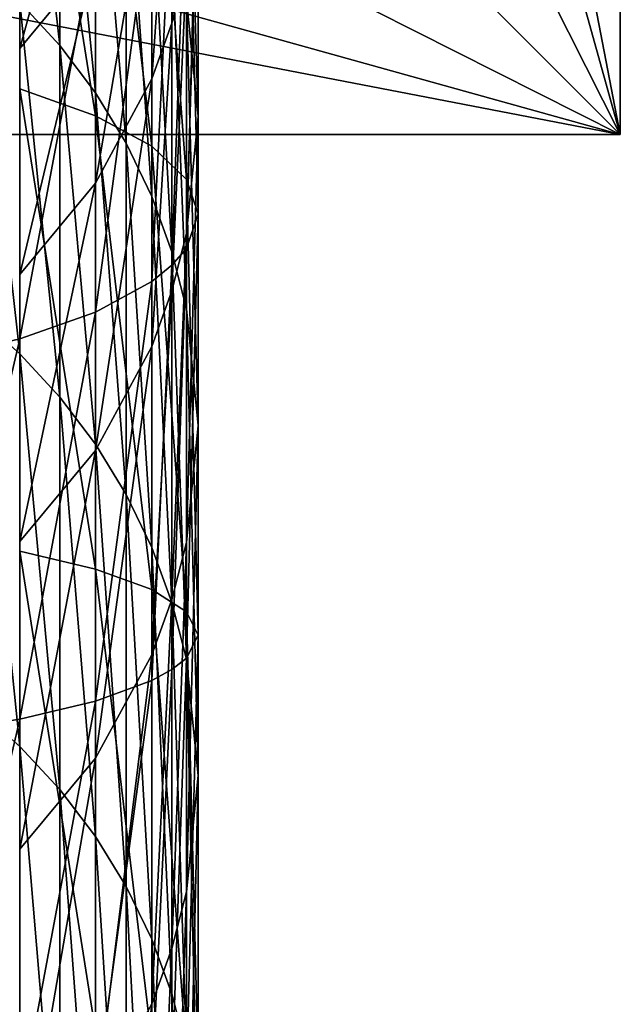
# Model space of a CAD drawing. Header units: metres. Extents: x 1237 to 1550, y -594 to -383.
# Tile 22 of 47: x 1500.12 to 1507.51, y -526.21 to -514.09. Entities that reach past the tile are written whole.
import ezdxf

# ---------------------------------------------------------------- set-up
doc = ezdxf.new("R2010")
doc.units = ezdxf.units.M

msp = doc.modelspace()

# ---------------------------------------------------------------- linework, layer by layer
at = {"layer": 'None'}
for points in [[(1507.514282, -490.0979, 336), (1482.114258, -490.0979, 336), (1507.514282, -515.497925, 336)], [(1482.114258, -490.0979, 336), (1482.114258, -515.497925, 336), (1507.514282, -515.497925, 336)], [(1507.514282, -515.497925, 135), (1505.064331, -502.797882, 135), (1507.514282, -490.0979, 135)], [(1507.514282, -490.0979, 336), (1507.514282, -515.497925, 336), (1507.514282, -490.0979, 135)], [(1507.514282, -515.497925, 336), (1507.514282, -515.497925, 135), (1507.514282, -490.0979, 135)], [(1504.715088, -505.450806, 135), (1505.064331, -502.797882, 135), (1507.514282, -515.497925, 135)], [(1503.69104, -507.922882, 135), (1504.715088, -505.450806, 135), (1507.514282, -515.497925, 135)], [(1502.062134, -510.045746, 135), (1503.69104, -507.922882, 135), (1507.514282, -515.497925, 135)], [(1501.049927, -509.846985, -489.001282), (1501.049927, -515.267761, -490.940918), (1500.117065, -509.412079, -490.05127)], [(1501.049927, -515.267761, -490.940918), (1500.117065, -514.937866, -492.028473), (1500.117065, -509.412079, -490.05127)], [(1501.743164, -510.343201, -487.803345), (1501.743164, -515.644165, -489.700104), (1501.049927, -509.846985, -489.001282)], [(1501.743164, -515.644165, -489.700104), (1501.049927, -515.267761, -490.940918), (1501.049927, -509.846985, -489.001282)], [(1499.939331, -511.674652, 135), (1502.062134, -510.045746, 135), (1507.514282, -515.497925, 135)], [(1500.612061, -514.404175, -152.668533), (1500.117798, -513.867676, -152.766571), (1500.117798, -510.038269, -130.381729)], [(1500.612061, -514.404175, -152.668533), (1500.117798, -510.038269, -130.381729), (1500.612061, -510.576874, -130.295853)], [(1502.170044, -510.881622, -486.503479), (1502.170044, -516.052551, -488.353729), (1501.743164, -510.343201, -487.803345)], [(1502.170044, -516.052551, -488.353729), (1501.743164, -515.644165, -489.700104), (1501.743164, -510.343201, -487.803345)], [(1501.050537, -514.985779, -152.562271), (1500.612061, -510.576874, -130.295853), (1501.050537, -511.160706, -130.202744)], [(1501.050537, -514.985779, -152.562271), (1500.612061, -514.404175, -152.668533), (1500.612061, -510.576874, -130.295853)], [(1502.170288, -510.52066, -107.397163), (1502.314331, -515.275696, -129.546539), (1502.170288, -513.83075, -129.776962)], [(1502.170288, -510.52066, -107.397163), (1502.314331, -511.97049, -107.199432), (1502.314331, -515.275696, -129.546539)], [(1502.170044, -510.624786, -84.618446), (1501.991211, -511.334229, -84.537971), (1501.991211, -514.127747, -106.905228)], [(1501.991211, -514.127747, -106.905228), (1502.170044, -513.420288, -107.001709), (1502.170044, -510.624786, -84.618446)], [(1502.314331, -511.441559, -485.151642), (1502.314331, -516.477295, -486.953522), (1502.170044, -510.881622, -486.503479)], [(1502.314331, -516.477295, -486.953522), (1502.170044, -516.052551, -488.353729), (1502.170044, -510.881622, -486.503479)], [(1500.117065, -512.160034, -61.831223), (1500.117065, -514.44043, -84.185616), (1501.049927, -511.028198, -61.933777)], [(1500.117065, -514.44043, -84.185616), (1501.049927, -513.311157, -84.313713), (1501.049927, -511.028198, -61.933777)], [(1501.050537, -511.160706, -130.202744), (1501.428833, -511.78418, -130.103317), (1501.428833, -515.606812, -152.448792)], [(1501.428833, -515.606812, -152.448792), (1501.050537, -514.985779, -152.562271), (1501.050537, -511.160706, -130.202744)], [(1501.991211, -511.334229, -84.537971), (1501.743164, -514.814392, -106.811584), (1501.991211, -514.127747, -106.905228)], [(1501.991211, -511.334229, -84.537971), (1501.743164, -512.022827, -84.459862), (1501.743164, -514.814392, -106.811584)], [(1502.170288, -512.001526, -483.799774), (1502.170288, -516.9021, -485.553284), (1502.314331, -511.441559, -485.151642)], [(1502.170288, -516.9021, -485.553284), (1502.314331, -516.477295, -486.953522), (1502.314331, -511.441559, -485.151642)], [(1507.514282, -515.497925, 135), (1497.467163, -512.698608, 135), (1499.939331, -511.674652, 135)], [(1501.428833, -511.78418, -130.103317), (1501.74353, -516.261353, -152.329193), (1501.428833, -515.606812, -152.448792)], [(1501.428833, -511.78418, -130.103317), (1501.74353, -512.441284, -129.998535), (1501.74353, -516.261353, -152.329193)], [(1501.743164, -512.022827, -84.459862), (1501.049927, -516.099121, -106.636368), (1501.743164, -514.814392, -106.811584)], [(1501.743164, -512.022827, -84.459862), (1501.049927, -513.311157, -84.313713), (1501.049927, -516.099121, -106.636368)], [(1501.991455, -512.27478, -483.140137), (1501.991455, -517.109314, -484.870026), (1502.170288, -512.001526, -483.799774)], [(1501.991455, -517.109314, -484.870026), (1502.170288, -516.9021, -485.553284), (1502.170288, -512.001526, -483.799774)], [(1502.314331, -511.97049, -107.199432), (1502.170044, -516.720703, -129.316116), (1502.314331, -515.275696, -129.546539)], [(1502.170044, -516.720703, -129.316116), (1502.314331, -511.97049, -107.199432), (1502.170044, -513.420288, -107.001709)], [(1501.74353, -512.539978, -482.499878), (1501.74353, -517.310486, -484.206848), (1501.991455, -512.27478, -483.140137)], [(1501.74353, -517.310486, -484.206848), (1501.991455, -517.109314, -484.870026), (1501.991455, -512.27478, -483.140137)], [(1501.74353, -512.441284, -129.998535), (1501.991455, -516.943115, -152.20462), (1501.74353, -516.261353, -152.329193)], [(1501.991455, -516.943115, -152.20462), (1501.74353, -512.441284, -129.998535), (1501.991455, -513.125671, -129.889404)], [(1501.050537, -513.036194, -481.301849), (1501.050537, -517.686951, -482.965942), (1501.74353, -512.539978, -482.499878)], [(1501.050537, -517.686951, -482.965942), (1501.74353, -517.310486, -484.206848), (1501.74353, -512.539978, -482.499878)], [(1494.814331, -513.047913, 135), (1497.467163, -512.698608, 135), (1507.514282, -515.497925, 135)], [(1482.114258, -515.497925, 135), (1494.814331, -513.047913, 135), (1507.514282, -515.497925, 135)], [(1500.117798, -513.471191, -480.25177), (1500.117798, -518.016846, -481.878296), (1501.050537, -513.036194, -481.301849)], [(1500.117798, -518.016846, -481.878296), (1501.050537, -517.686951, -482.965942), (1501.050537, -513.036194, -481.301849)], [(1502.170288, -517.645508, -152.076279), (1501.991455, -513.125671, -129.889404), (1502.170288, -513.83075, -129.776962)], [(1502.170288, -517.645508, -152.076279), (1501.991455, -516.943115, -152.20462), (1501.991455, -513.125671, -129.889404)], [(1500.117798, -518.201721, -175.059189), (1499.572388, -513.381409, -152.855408), (1500.117798, -513.867676, -152.766571)], [(1500.117798, -518.201721, -175.059189), (1499.572388, -517.71759, -175.158997), (1499.572388, -513.381409, -152.855408)], [(1501.049927, -513.311157, -84.313713), (1500.117065, -517.225159, -106.482796), (1501.049927, -516.099121, -106.636368)], [(1500.117065, -514.44043, -84.185616), (1500.117065, -517.225159, -106.482796), (1501.049927, -513.311157, -84.313713)], [(1498.981201, -513.828125, -479.389984), (1498.981201, -518.287659, -480.985657), (1500.117798, -513.471191, -480.25177)], [(1498.981201, -518.287659, -480.985657), (1500.117798, -518.016846, -481.878296), (1500.117798, -513.471191, -480.25177)], [(1501.991211, -517.425781, -129.203674), (1502.170044, -513.420288, -107.001709), (1501.991211, -514.127747, -106.905228)], [(1501.991211, -517.425781, -129.203674), (1502.170044, -516.720703, -129.316116), (1502.170044, -513.420288, -107.001709)], [(1500.612061, -518.73584, -174.949066), (1500.117798, -513.867676, -152.766571), (1500.612061, -514.404175, -152.668533)], [(1500.612061, -518.73584, -174.949066), (1500.117798, -518.201721, -175.059189), (1500.117798, -513.867676, -152.766571)], [(1502.170288, -513.83075, -129.776962), (1502.314331, -515.275696, -129.546539), (1502.314331, -519.0849, -151.813278)], [(1502.314331, -519.0849, -151.813278), (1502.170288, -517.645508, -152.076279), (1502.170288, -513.83075, -129.776962)], [(1501.991211, -514.127747, -106.905228), (1501.743164, -514.814392, -106.811584), (1501.743164, -518.110107, -129.094543)], [(1501.743164, -518.110107, -129.094543), (1501.991211, -517.425781, -129.203674), (1501.991211, -514.127747, -106.905228)], [(1501.050537, -519.31488, -174.829681), (1500.612061, -518.73584, -174.949066), (1500.612061, -514.404175, -152.668533)], [(1501.050537, -519.31488, -174.829681), (1500.612061, -514.404175, -152.668533), (1501.050537, -514.985779, -152.562271)], [(1501.743164, -514.814392, -106.811584), (1501.049927, -519.390564, -128.89035), (1501.743164, -518.110107, -129.094543)], [(1501.743164, -514.814392, -106.811584), (1501.049927, -516.099121, -106.636368), (1501.049927, -519.390564, -128.89035)], [(1500.117065, -520.630798, -493.45459), (1500.117065, -514.937866, -492.028473), (1501.049927, -520.852539, -492.339966)], [(1500.117065, -514.937866, -492.028473), (1501.049927, -515.267761, -490.940918), (1501.049927, -520.852539, -492.339966)], [(1501.428833, -519.933228, -174.702209), (1501.050537, -514.985779, -152.562271), (1501.428833, -515.606812, -152.448792)], [(1501.428833, -519.933228, -174.702209), (1501.050537, -519.31488, -174.829681), (1501.050537, -514.985779, -152.562271)], [(1501.049927, -520.852539, -492.339966), (1501.049927, -515.267761, -490.940918), (1501.743164, -521.105469, -491.068237)], [(1501.049927, -515.267761, -490.940918), (1501.743164, -515.644165, -489.700104), (1501.743164, -521.105469, -491.068237)], [(1502.314331, -515.275696, -129.546539), (1502.170044, -520.524292, -151.550262), (1502.314331, -519.0849, -151.813278)], [(1502.314331, -515.275696, -129.546539), (1502.170044, -516.720703, -129.316116), (1502.170044, -520.524292, -151.550262)], [(1482.124268, -515.497925, 325), (1507.514282, -515.497925, 336), (1482.114258, -515.497925, 336)], [(1482.114258, -515.497925, 135), (1507.514282, -515.497925, 135), (1482.124268, -515.497925, 270)], [(1482.124268, -515.497925, 325), (1482.124268, -515.497925, 270), (1507.514282, -515.497925, 336)], [(1482.124268, -515.497925, 270), (1507.514282, -515.497925, 135), (1507.514282, -515.497925, 336)], [(1501.428833, -515.606812, -152.448792), (1501.74353, -516.261353, -152.329193), (1501.74353, -520.584961, -174.567856)], [(1501.74353, -520.584961, -174.567856), (1501.428833, -519.933228, -174.702209), (1501.428833, -515.606812, -152.448792)], [(1501.743164, -521.105469, -491.068237), (1501.743164, -515.644165, -489.700104), (1502.170044, -521.379944, -489.688293)], [(1501.743164, -515.644165, -489.700104), (1502.170044, -516.052551, -488.353729), (1502.170044, -521.379944, -489.688293)], [(1502.170044, -521.379944, -489.688293), (1502.170044, -516.052551, -488.353729), (1502.314331, -521.665405, -488.253174)], [(1502.170044, -516.052551, -488.353729), (1502.314331, -516.477295, -486.953522), (1502.314331, -521.665405, -488.253174)], [(1501.049927, -516.099121, -106.636368), (1500.117065, -520.512878, -128.71138), (1501.049927, -519.390564, -128.89035)], [(1501.049927, -516.099121, -106.636368), (1500.117065, -517.225159, -106.482796), (1500.117065, -520.512878, -128.71138)], [(1501.74353, -516.261353, -152.329193), (1501.991455, -521.263672, -174.427917), (1501.74353, -520.584961, -174.567856)], [(1501.74353, -516.261353, -152.329193), (1501.991455, -516.943115, -152.20462), (1501.991455, -521.263672, -174.427917)], [(1502.314331, -521.665405, -488.253174), (1502.314331, -516.477295, -486.953522), (1502.170288, -521.950867, -486.818054)], [(1502.314331, -516.477295, -486.953522), (1502.170288, -516.9021, -485.553284), (1502.170288, -521.950867, -486.818054)], [(1502.170044, -516.720703, -129.316116), (1501.991211, -521.226624, -151.421936), (1502.170044, -520.524292, -151.550262)], [(1501.991211, -521.226624, -151.421936), (1502.170044, -516.720703, -129.316116), (1501.991211, -517.425781, -129.203674)], [(1502.170288, -521.950867, -486.818054), (1502.170288, -516.9021, -485.553284), (1501.991455, -522.090149, -486.117767)], [(1502.170288, -516.9021, -485.553284), (1501.991455, -517.109314, -484.870026), (1501.991455, -522.090149, -486.117767)], [(1501.991455, -516.943115, -152.20462), (1502.170288, -521.962952, -174.283737), (1501.991455, -521.263672, -174.427917)], [(1502.170288, -517.645508, -152.076279), (1502.170288, -521.962952, -174.283737), (1501.991455, -516.943115, -152.20462)], [(1501.991455, -522.090149, -486.117767), (1501.991455, -517.109314, -484.870026), (1501.74353, -522.225403, -485.438049)], [(1501.991455, -517.109314, -484.870026), (1501.74353, -517.310486, -484.206848), (1501.74353, -522.225403, -485.438049)], [(1501.74353, -522.225403, -485.438049), (1501.74353, -517.310486, -484.206848), (1501.050537, -522.478333, -484.166229)], [(1501.74353, -517.310486, -484.206848), (1501.050537, -517.686951, -482.965942), (1501.050537, -522.478333, -484.166229)], [(1501.743164, -521.908386, -151.297379), (1501.991211, -517.425781, -129.203674), (1501.743164, -518.110107, -129.094543)], [(1501.743164, -521.908386, -151.297379), (1501.991211, -521.226624, -151.421936), (1501.991211, -517.425781, -129.203674)], [(1502.314331, -519.0849, -151.813278), (1502.314331, -523.396118, -173.988281), (1502.170288, -517.645508, -152.076279)], [(1502.314331, -523.396118, -173.988281), (1502.170288, -521.962952, -174.283737), (1502.170288, -517.645508, -152.076279)], [(1500.117798, -523.038208, -197.248215), (1499.572388, -517.71759, -175.158997), (1500.117798, -518.201721, -175.059189)], [(1500.117798, -523.038208, -197.248215), (1499.572388, -522.556458, -197.358948), (1499.572388, -517.71759, -175.158997)], [(1501.050537, -522.478333, -484.166229), (1501.050537, -517.686951, -482.965942), (1500.117798, -522.700073, -483.051483)], [(1501.050537, -517.686951, -482.965942), (1500.117798, -518.016846, -481.878296), (1500.117798, -522.700073, -483.051483)], [(1500.117798, -522.700073, -483.051483), (1500.117798, -518.016846, -481.878296), (1498.981201, -522.88208, -482.136597)], [(1500.117798, -518.016846, -481.878296), (1498.981201, -518.287659, -480.985657), (1498.981201, -522.88208, -482.136597)], [(1501.743164, -518.110107, -129.094543), (1501.049927, -519.390564, -128.89035), (1501.049927, -523.183899, -151.064316)], [(1501.049927, -523.183899, -151.064316), (1501.743164, -521.908386, -151.297379), (1501.743164, -518.110107, -129.094543)], [(1500.612061, -523.569763, -197.126053), (1500.117798, -518.201721, -175.059189), (1500.612061, -518.73584, -174.949066)], [(1500.612061, -523.569763, -197.126053), (1500.117798, -523.038208, -197.248215), (1500.117798, -518.201721, -175.059189)], [(1501.050537, -524.145935, -196.993637), (1500.612061, -518.73584, -174.949066), (1501.050537, -519.31488, -174.829681)], [(1501.050537, -524.145935, -196.993637), (1500.612061, -523.569763, -197.126053), (1500.612061, -518.73584, -174.949066)], [(1502.314331, -519.0849, -151.813278), (1502.170044, -520.524292, -151.550262), (1502.170044, -524.829163, -173.692841)], [(1502.170044, -524.829163, -173.692841), (1502.314331, -523.396118, -173.988281), (1502.314331, -519.0849, -151.813278)], [(1501.428833, -524.76123, -196.852219), (1501.050537, -524.145935, -196.993637), (1501.050537, -519.31488, -174.829681)], [(1501.428833, -524.76123, -196.852219), (1501.050537, -519.31488, -174.829681), (1501.428833, -519.933228, -174.702209)], [(1501.049927, -519.390564, -128.89035), (1500.117065, -524.30188, -150.860031), (1501.049927, -523.183899, -151.064316)], [(1501.049927, -519.390564, -128.89035), (1500.117065, -520.512878, -128.71138), (1500.117065, -524.30188, -150.860031)], [(1501.74353, -525.409729, -196.703171), (1501.428833, -519.933228, -174.702209), (1501.74353, -520.584961, -174.567856)], [(1501.74353, -525.409729, -196.703171), (1501.428833, -524.76123, -196.852219), (1501.428833, -519.933228, -174.702209)], [(1502.170044, -520.524292, -151.550262), (1501.991211, -525.528442, -173.548676), (1502.170044, -524.829163, -173.692841)], [(1502.170044, -520.524292, -151.550262), (1501.991211, -521.226624, -151.421936), (1501.991211, -525.528442, -173.548676)], [(1500.117065, -526.436096, -494.315826), (1500.117065, -520.630798, -493.45459), (1501.049927, -526.547485, -493.184814)], [(1500.117065, -520.630798, -493.45459), (1501.049927, -520.852539, -492.339966), (1501.049927, -526.547485, -493.184814)], [(1501.74353, -520.584961, -174.567856), (1501.991455, -521.263672, -174.427917), (1501.991455, -526.085144, -196.547943)], [(1501.991455, -526.085144, -196.547943), (1501.74353, -525.409729, -196.703171), (1501.74353, -520.584961, -174.567856)], [(1501.049927, -526.547485, -493.184814), (1501.049927, -520.852539, -492.339966), (1501.743164, -526.674622, -491.89444)], [(1501.049927, -520.852539, -492.339966), (1501.743164, -521.105469, -491.068237), (1501.743164, -526.674622, -491.89444)], [(1501.743164, -526.674622, -491.89444), (1501.743164, -521.105469, -491.068237), (1502.170044, -526.8125, -490.494232)], [(1501.743164, -521.105469, -491.068237), (1502.170044, -521.379944, -489.688293), (1502.170044, -526.8125, -490.494232)], [(1501.991211, -521.226624, -151.421936), (1501.743164, -526.207153, -173.408737), (1501.991211, -525.528442, -173.548676)], [(1501.743164, -526.207153, -173.408737), (1501.991211, -521.226624, -151.421936), (1501.743164, -521.908386, -151.297379)], [(1501.991455, -521.263672, -174.427917), (1502.170288, -526.781006, -196.388016), (1501.991455, -526.085144, -196.547943)], [(1501.991455, -521.263672, -174.427917), (1502.170288, -521.962952, -174.283737), (1502.170288, -526.781006, -196.388016)], [(1502.170044, -526.8125, -490.494232), (1502.170044, -521.379944, -489.688293), (1502.314331, -526.955933, -489.038055)], [(1502.170044, -521.379944, -489.688293), (1502.314331, -521.665405, -488.253174), (1502.314331, -526.955933, -489.038055)], [(1502.314331, -526.955933, -489.038055), (1502.314331, -521.665405, -488.253174), (1502.170288, -527.099365, -487.581848)], [(1502.314331, -521.665405, -488.253174), (1502.170288, -521.950867, -486.818054), (1502.170288, -527.099365, -487.581848)], [(1501.049927, -527.477112, -173.146927), (1501.743164, -521.908386, -151.297379), (1501.049927, -523.183899, -151.064316)], [(1501.049927, -527.477112, -173.146927), (1501.743164, -526.207153, -173.408737), (1501.743164, -521.908386, -151.297379)], [(1502.170288, -527.099365, -487.581848), (1502.170288, -521.950867, -486.818054), (1501.991455, -527.169312, -486.871277)], [(1502.170288, -521.950867, -486.818054), (1501.991455, -522.090149, -486.117767), (1501.991455, -527.169312, -486.871277)], [(1502.170288, -521.962952, -174.283737), (1502.314331, -528.207092, -196.060257), (1502.170288, -526.781006, -196.388016)], [(1502.314331, -528.207092, -196.060257), (1502.170288, -521.962952, -174.283737), (1502.314331, -523.396118, -173.988281)], [(1501.991455, -527.169312, -486.871277), (1501.991455, -522.090149, -486.117767), (1501.74353, -527.237244, -486.18158)], [(1501.991455, -522.090149, -486.117767), (1501.74353, -522.225403, -485.438049), (1501.74353, -527.237244, -486.18158)], [(1501.74353, -527.237244, -486.18158), (1501.74353, -522.225403, -485.438049), (1501.050537, -527.36438, -484.891083)], [(1501.74353, -522.225403, -485.438049), (1501.050537, -522.478333, -484.166229), (1501.050537, -527.36438, -484.891083)], [(1501.050537, -527.36438, -484.891083), (1501.050537, -522.478333, -484.166229), (1500.117798, -527.475769, -483.759949)], [(1501.050537, -522.478333, -484.166229), (1500.117798, -522.700073, -483.051483), (1500.117798, -527.475769, -483.759949)], [(1500.117798, -528.374695, -219.322342), (1499.572388, -522.556458, -197.358948), (1500.117798, -523.038208, -197.248215)], [(1500.117798, -528.374695, -219.322342), (1499.572388, -527.895569, -219.443924), (1499.572388, -522.556458, -197.358948)], [(1500.117798, -527.475769, -483.759949), (1500.117798, -522.700073, -483.051483), (1498.981201, -527.5672, -482.831665)], [(1500.117798, -522.700073, -483.051483), (1498.981201, -522.88208, -482.136597), (1498.981201, -527.5672, -482.831665)], [(1500.612061, -528.90332, -219.188202), (1500.117798, -523.038208, -197.248215), (1500.612061, -523.569763, -197.126053)], [(1500.612061, -528.90332, -219.188202), (1500.117798, -528.374695, -219.322342), (1500.117798, -523.038208, -197.248215)], [(1501.049927, -523.183899, -151.064316), (1500.117065, -524.30188, -150.860031), (1500.117065, -528.59021, -172.91745)], [(1500.117065, -528.59021, -172.91745), (1501.049927, -527.477112, -173.146927), (1501.049927, -523.183899, -151.064316)], [(1502.170044, -529.633118, -195.732513), (1502.314331, -523.396118, -173.988281), (1502.170044, -524.829163, -173.692841)], [(1502.170044, -529.633118, -195.732513), (1502.314331, -528.207092, -196.060257), (1502.314331, -523.396118, -173.988281)], [(1501.050537, -529.476379, -219.042801), (1500.612061, -523.569763, -197.126053), (1501.050537, -524.145935, -196.993637)], [(1501.050537, -529.476379, -219.042801), (1500.612061, -528.90332, -219.188202), (1500.612061, -523.569763, -197.126053)], [(1501.428833, -530.088318, -218.887512), (1501.050537, -524.145935, -196.993637), (1501.428833, -524.76123, -196.852219)], [(1501.428833, -530.088318, -218.887512), (1501.050537, -529.476379, -219.042801), (1501.050537, -524.145935, -196.993637)], [(1501.74353, -530.733276, -218.723862), (1501.428833, -530.088318, -218.887512), (1501.428833, -524.76123, -196.852219)], [(1501.74353, -530.733276, -218.723862), (1501.428833, -524.76123, -196.852219), (1501.74353, -525.409729, -196.703171)], [(1502.170044, -524.829163, -173.692841), (1501.991211, -525.528442, -173.548676), (1501.991211, -530.328979, -195.572586)], [(1501.991211, -530.328979, -195.572586), (1502.170044, -529.633118, -195.732513), (1502.170044, -524.829163, -173.692841)], [(1501.991455, -531.405029, -218.553421), (1501.74353, -525.409729, -196.703171), (1501.991455, -526.085144, -196.547943)], [(1501.991455, -531.405029, -218.553421), (1501.74353, -530.733276, -218.723862), (1501.74353, -525.409729, -196.703171)], [(1501.991211, -525.528442, -173.548676), (1501.743164, -531.004333, -195.417358), (1501.991211, -530.328979, -195.572586)], [(1501.991211, -525.528442, -173.548676), (1501.743164, -526.207153, -173.408737), (1501.743164, -531.004333, -195.417358)], [(1501.991455, -526.085144, -196.547943), (1502.170288, -526.781006, -196.388016), (1502.170288, -532.097107, -218.377808)], [(1502.170288, -532.097107, -218.377808), (1501.991455, -531.405029, -218.553421), (1501.991455, -526.085144, -196.547943)], [(1501.743164, -526.207153, -173.408737), (1501.049927, -532.268066, -195.126923), (1501.743164, -531.004333, -195.417358)], [(1501.049927, -532.268066, -195.126923), (1501.743164, -526.207153, -173.408737), (1501.049927, -527.477112, -173.146927)]]:
    msp.add_3dface(points, dxfattribs=at)

doc.saveas('drawing.dxf')
